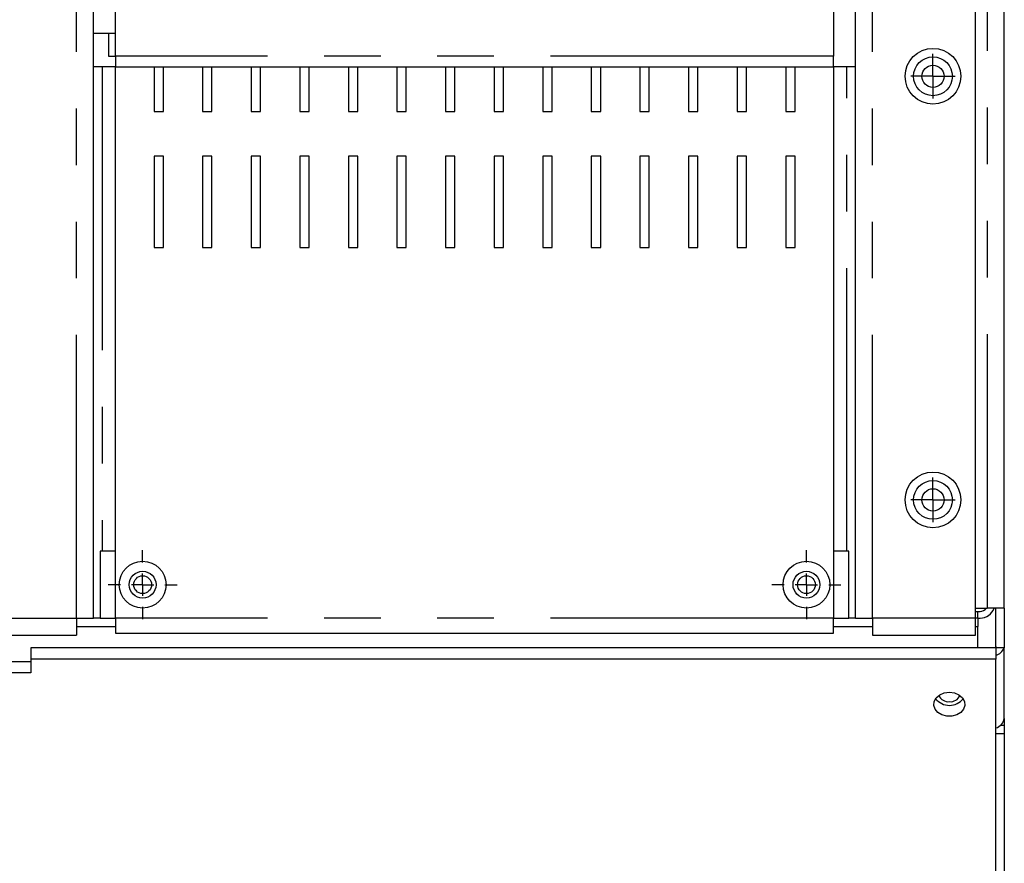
# Model space of a CAD drawing. Extents: x 89 to 295, y 55 to 285.
# Tile 14 of 27: x 195 to 217, y 140 to 159. Entities that reach past the tile are written whole.
import ezdxf

# ---------------------------------------------------------------- set-up
doc = ezdxf.new("R2010")
doc.units = 0
doc.linetypes.add('PHANTOM', pattern=[12.7, 6.35, -1.27, 1.27, -1.27, 1.27, -1.27])
doc.layers.get('0').update_dxf_attribs({"linetype": 'CONTINUOUS'})

# ---------------------------------------------------------------- blocks, each defined once
blk = doc.blocks.new('SW_CENTERMARKSYMBOL_0')
at = {"color": 0, "linetype": 'Continuous'}
for p, q in [((0, 0.5), (0, 0.775)), ((0, 0), (0, 0.25)), ((-0.5, 0), (-0.775, 0)), ((0, 0), (-0.25, 0)), ((0, 0), (0, -0.25)), ((0, 0), (0.25, 0)), ((0.5, 0), (0.775, 0)), ((0, -0.5), (0, -0.775))]:
    blk.add_line(p, q, dxfattribs=at)
blk = doc.blocks.new('SW_CENTERMARKSYMBOL_1')
at = {"color": 0, "linetype": 'Continuous'}
for p, q in [((0, 0.5), (0, 0.775)), ((0, 0), (0, 0.25)), ((-0.5, 0), (-0.775, 0)), ((0, 0), (-0.25, 0)), ((0, 0), (0, -0.25)), ((0, 0), (0.25, 0)), ((0.5, 0), (0.775, 0)), ((0, -0.5), (0, -0.775))]:
    blk.add_line(p, q, dxfattribs=at)
blk = doc.blocks.new('SW_CENTERMARKSYMBOL_29')
at = {"color": 0, "linetype": 'Continuous'}
for p, q in [((0, 0.25), (0, 0.5)), ((0, 0), (0, 0.25)), ((-0.25, 0), (-0.5, 0)), ((0, 0), (-0.25, 0)), ((0, 0), (0, -0.25)), ((0, 0), (0.25, 0)), ((0.25, 0), (0.5, 0)), ((0, -0.25), (0, -0.5))]:
    blk.add_line(p, q, dxfattribs=at)
blk = doc.blocks.new('SW_CENTERMARKSYMBOL_30')
at = {"color": 0, "linetype": 'Continuous'}
for p, q in [((0, 0.25), (0, 0.5)), ((0, 0), (0, 0.25)), ((-0.25, 0), (-0.5, 0)), ((0, 0), (-0.25, 0)), ((0, 0), (0, -0.25)), ((0, 0), (0.25, 0)), ((0.25, 0), (0.5, 0)), ((0, -0.25), (0, -0.5))]:
    blk.add_line(p, q, dxfattribs=at)

msp = doc.modelspace()

# ---------------------------------------------------------------- linework, layer by layer
at = {"color": 58, "linetype": 'PHANTOM'}
for p, q in [((216.807, 215.794), (216.807, 146.144)), ((196.378, 145.924), (196.378, 170.284)), ((214.23, 145.924), (214.23, 170.284)), ((213.359, 158.524), (197.249, 158.524)), ((196.949, 158.284), (196.949, 147.424)), ((197.249, 158.284), (198.114, 158.284)), ((198.324, 158.284), (199.204, 158.284)), ((199.414, 158.284), (200.294, 158.284)), ((200.504, 158.284), (201.384, 158.284)), ((201.594, 158.284), (202.474, 158.284)), ((202.684, 158.284), (203.564, 158.284)), ((203.774, 158.284), (204.654, 158.284)), ((204.864, 158.284), (205.744, 158.284)), ((205.954, 158.284), (206.834, 158.284)), ((207.044, 158.284), (207.924, 158.284)), ((208.134, 158.284), (209.014, 158.284)), ((209.224, 158.284), (210.104, 158.284)), ((210.314, 158.284), (211.194, 158.284)), ((211.404, 158.284), (212.284, 158.284)), ((212.494, 158.284), (213.359, 158.284)), ((213.659, 147.424), (213.659, 158.284)), ((197.249, 145.924), (197.249, 147.424)), ((213.359, 147.424), (213.359, 145.924)), ((169.378, 145.924), (196.378, 145.924)), ((213.359, 145.924), (197.249, 145.924)), ((216.539, 145.924), (214.23, 145.924)), ((196.378, 145.734), (197.249, 145.734)), ((213.359, 145.734), (214.23, 145.734)), ((216.539, 145.734), (216.593, 145.734))]:
    msp.add_line(p, q, dxfattribs=at)
at = {"color": 7, "linetype": 'Continuous'}
for p, q in [((217.188, 146.144), (217.188, 215.794)), ((196.759, 145.924), (196.759, 170.284)), ((213.849, 145.924), (213.849, 170.284)), ((216.539, 145.924), (216.539, 170.084)), ((197.249, 158.524), (197.249, 160.731)), ((213.359, 160.731), (213.359, 158.524)), ((196.759, 159.044), (197.249, 159.044)), ((197.093, 159.044), (197.093, 158.524)), ((197.093, 158.524), (197.249, 158.524)), ((197.249, 158.524), (197.249, 158.284)), ((213.359, 158.284), (213.359, 158.524)), ((196.949, 158.284), (196.759, 158.284)), ((197.249, 158.284), (196.949, 158.284)), ((197.249, 147.424), (197.249, 158.284)), ((198.114, 158.284), (198.114, 157.284)), ((198.114, 158.284), (198.324, 158.284)), ((198.324, 157.284), (198.324, 158.284)), ((199.204, 158.284), (199.204, 157.284)), ((199.204, 158.284), (199.414, 158.284)), ((199.414, 157.284), (199.414, 158.284)), ((200.294, 158.284), (200.294, 157.284)), ((200.294, 158.284), (200.504, 158.284)), ((200.504, 157.284), (200.504, 158.284)), ((201.384, 158.284), (201.384, 157.284)), ((201.384, 158.284), (201.594, 158.284)), ((201.594, 157.284), (201.594, 158.284)), ((202.474, 158.284), (202.474, 157.284)), ((202.474, 158.284), (202.684, 158.284)), ((202.684, 157.284), (202.684, 158.284)), ((203.564, 158.284), (203.564, 157.284)), ((203.564, 158.284), (203.774, 158.284)), ((203.774, 157.284), (203.774, 158.284)), ((204.654, 158.284), (204.654, 157.284)), ((204.654, 158.284), (204.864, 158.284)), ((204.864, 157.284), (204.864, 158.284)), ((205.744, 158.284), (205.744, 157.284)), ((205.744, 158.284), (205.954, 158.284)), ((205.954, 157.284), (205.954, 158.284)), ((206.834, 158.284), (206.834, 157.284)), ((206.834, 158.284), (207.044, 158.284)), ((207.044, 157.284), (207.044, 158.284)), ((207.924, 158.284), (207.924, 157.284)), ((207.924, 158.284), (208.134, 158.284)), ((208.134, 157.284), (208.134, 158.284)), ((209.014, 158.284), (209.014, 157.284)), ((209.014, 158.284), (209.224, 158.284)), ((209.224, 157.284), (209.224, 158.284)), ((210.104, 158.284), (210.104, 157.284)), ((210.104, 158.284), (210.314, 158.284)), ((210.314, 157.284), (210.314, 158.284)), ((211.194, 158.284), (211.194, 157.284)), ((211.194, 158.284), (211.404, 158.284)), ((211.404, 157.284), (211.404, 158.284)), ((212.284, 158.284), (212.284, 157.284)), ((212.284, 158.284), (212.494, 158.284)), ((212.494, 157.284), (212.494, 158.284)), ((213.359, 158.284), (213.359, 147.424)), ((213.659, 158.284), (213.359, 158.284)), ((213.849, 158.284), (213.659, 158.284)), ((198.114, 157.284), (198.324, 157.284)), ((199.204, 157.284), (199.414, 157.284)), ((200.294, 157.284), (200.504, 157.284)), ((201.384, 157.284), (201.594, 157.284)), ((202.474, 157.284), (202.684, 157.284)), ((203.564, 157.284), (203.774, 157.284)), ((204.654, 157.284), (204.864, 157.284)), ((205.744, 157.284), (205.954, 157.284)), ((206.834, 157.284), (207.044, 157.284)), ((207.924, 157.284), (208.134, 157.284)), ((209.014, 157.284), (209.224, 157.284)), ((210.104, 157.284), (210.314, 157.284)), ((211.194, 157.284), (211.404, 157.284)), ((212.284, 157.284), (212.494, 157.284)), ((198.324, 156.284), (198.114, 156.284)), ((198.114, 156.284), (198.114, 154.234)), ((198.324, 154.234), (198.324, 156.284)), ((199.414, 156.284), (199.204, 156.284)), ((199.204, 156.284), (199.204, 154.234)), ((199.414, 154.234), (199.414, 156.284)), ((200.504, 156.284), (200.294, 156.284)), ((200.294, 156.284), (200.294, 154.234)), ((200.504, 154.234), (200.504, 156.284)), ((201.594, 156.284), (201.384, 156.284)), ((201.384, 156.284), (201.384, 154.234)), ((201.594, 154.234), (201.594, 156.284)), ((202.684, 156.284), (202.474, 156.284)), ((202.474, 156.284), (202.474, 154.234)), ((202.684, 154.234), (202.684, 156.284)), ((203.774, 156.284), (203.564, 156.284)), ((203.564, 156.284), (203.564, 154.234)), ((203.774, 154.234), (203.774, 156.284)), ((204.864, 156.284), (204.654, 156.284)), ((204.654, 156.284), (204.654, 154.234)), ((204.864, 154.234), (204.864, 156.284)), ((205.744, 156.284), (205.744, 154.234)), ((205.954, 156.284), (205.744, 156.284)), ((205.954, 154.234), (205.954, 156.284)), ((206.834, 156.284), (206.834, 154.234)), ((207.044, 156.284), (206.834, 156.284)), ((207.044, 154.234), (207.044, 156.284)), ((207.924, 156.284), (207.924, 154.234)), ((208.134, 156.284), (207.924, 156.284)), ((208.134, 154.234), (208.134, 156.284)), ((209.014, 156.284), (209.014, 154.234)), ((209.224, 156.284), (209.014, 156.284)), ((209.224, 154.234), (209.224, 156.284)), ((210.104, 156.284), (210.104, 154.234)), ((210.314, 156.284), (210.104, 156.284)), ((210.314, 154.234), (210.314, 156.284)), ((211.194, 156.284), (211.194, 154.234)), ((211.404, 156.284), (211.194, 156.284)), ((211.404, 154.234), (211.404, 156.284)), ((212.284, 156.284), (212.284, 154.234)), ((212.494, 156.284), (212.284, 156.284)), ((212.494, 154.234), (212.494, 156.284)), ((198.114, 154.234), (198.324, 154.234)), ((199.204, 154.234), (199.414, 154.234)), ((200.294, 154.234), (200.504, 154.234)), ((201.384, 154.234), (201.594, 154.234)), ((202.474, 154.234), (202.684, 154.234)), ((203.564, 154.234), (203.774, 154.234)), ((204.654, 154.234), (204.864, 154.234)), ((205.744, 154.234), (205.954, 154.234)), ((206.834, 154.234), (207.044, 154.234)), ((207.924, 154.234), (208.134, 154.234)), ((209.014, 154.234), (209.224, 154.234)), ((210.104, 154.234), (210.314, 154.234)), ((211.194, 154.234), (211.404, 154.234)), ((212.284, 154.234), (212.494, 154.234)), ((196.909, 147.424), (196.909, 145.924)), ((197.249, 147.424), (196.909, 147.424)), ((213.699, 147.424), (213.359, 147.424)), ((213.699, 145.924), (213.699, 147.424)), ((216.539, 146.144), (216.807, 146.144)), ((216.539, 146.074), (216.593, 146.074)), ((216.593, 145.924), (216.593, 146.074)), ((216.593, 146.074), (216.643, 146.074)), ((217.188, 146.144), (216.807, 146.144)), ((216.998, 145.261), (216.998, 146.144)), ((217.188, 146.144), (217.188, 145.261)), ((196.378, 145.924), (196.759, 145.924)), ((196.378, 145.924), (196.378, 145.544)), ((196.909, 145.924), (196.759, 145.924)), ((196.909, 145.924), (197.249, 145.924)), ((197.249, 145.924), (197.249, 145.584)), ((213.359, 145.924), (213.699, 145.924)), ((213.359, 145.584), (213.359, 145.924)), ((213.849, 145.924), (213.699, 145.924)), ((213.849, 145.924), (214.23, 145.924)), ((214.23, 145.924), (214.23, 145.544)), ((216.593, 145.924), (216.539, 145.924)), ((216.539, 145.544), (216.539, 145.924)), ((216.593, 145.924), (216.643, 145.924)), ((216.593, 145.924), (216.593, 145.734)), ((197.249, 145.584), (213.359, 145.584)), ((216.593, 145.256), (216.593, 145.734)), ((169.378, 145.544), (196.378, 145.544)), ((214.23, 145.544), (216.539, 145.544)), ((216.998, 145.256), (195.351, 145.256)), ((195.351, 145.256), (195.351, 145.003)), ((217.188, 145.261), (216.998, 145.261)), ((216.998, 145.256), (216.998, 145.003)), ((217.188, 143.672), (217.188, 145.261)), ((195.351, 144.947), (172.851, 144.947)), ((216.998, 145.003), (195.351, 145.003)), ((195.351, 145.003), (195.351, 144.694)), ((216.998, 128.131), (216.998, 145.003)), ((195.351, 144.694), (172.851, 144.694)), ((217.188, 143.672), (217.188, 143.518)), ((217.188, 143.518), (217.099, 143.518)), ((217.188, 143.518), (217.188, 143.328)), ((217.188, 143.328), (216.998, 143.328)), ((217.188, 143.328), (217.188, 131.26))]:
    msp.add_line(p, q, dxfattribs=at)
at = {"color": 7, "linetype": 'Continuous', "flags": 128}
for points in [[(216.998, 145.297), (216.994, 145.273), (216.987, 145.256)], [(215.956, 144.261), (216.07, 144.246), (216.171, 144.204), (216.249, 144.138), (216.295, 144.056), (216.305, 143.968), (216.276, 143.881), (216.213, 143.807), (216.122, 143.752), (216.014, 143.723), (215.898, 143.723), (215.789, 143.752), (215.698, 143.807), (215.635, 143.881), (215.607, 143.968), (215.617, 144.056), (215.663, 144.138), (215.741, 144.204), (215.842, 144.246), (215.956, 144.261)]]:
    msp.add_lwpolyline(points, dxfattribs=at)
at = {"color": 7, "linetype": 'Continuous'}
for centre, radius in [((215.588, 158.075), 0.625), ((215.588, 158.075), 0.435), ((215.588, 158.075), 0.25), ((215.588, 148.575), 0.625), ((215.588, 148.575), 0.435), ((215.588, 148.575), 0.25), ((197.859, 146.674), 0.525), ((212.749, 146.674), 0.525), ((197.859, 146.674), 0.3), ((212.749, 146.674), 0.3), ((197.859, 146.674), 0.2), ((212.749, 146.674), 0.2)]:
    msp.add_circle(centre, radius, dxfattribs=at)
for centre, radius, start, end in [((216.643, 146.265), 0.34, 270, 339.1845), ((216.643, 146.265), 0.19, 270, 320.5674), ((216.926, 145.352), 0.273, 285.2966, 340.7025), ((215.956, 144.363), 0.395, 218.5307, 321.4693), ((215.936, 144.293), 0.243, 205.5654, 274.6864), ((215.976, 144.293), 0.243, 265.3142, 334.4347), ((216.934, 143.712), 0.257, 284.349, 351.0293)]:
    msp.add_arc(centre, radius, start, end, dxfattribs=at)

# ---------------------------------------------------------------- block references
for name, p in [('SW_CENTERMARKSYMBOL_29', (215.588, 158.075)), ('SW_CENTERMARKSYMBOL_30', (215.588, 148.575)), ('SW_CENTERMARKSYMBOL_1', (197.859, 146.674)), ('SW_CENTERMARKSYMBOL_0', (212.749, 146.674))]:
    msp.add_blockref(name, p, dxfattribs=at)

doc.saveas('drawing.dxf')
